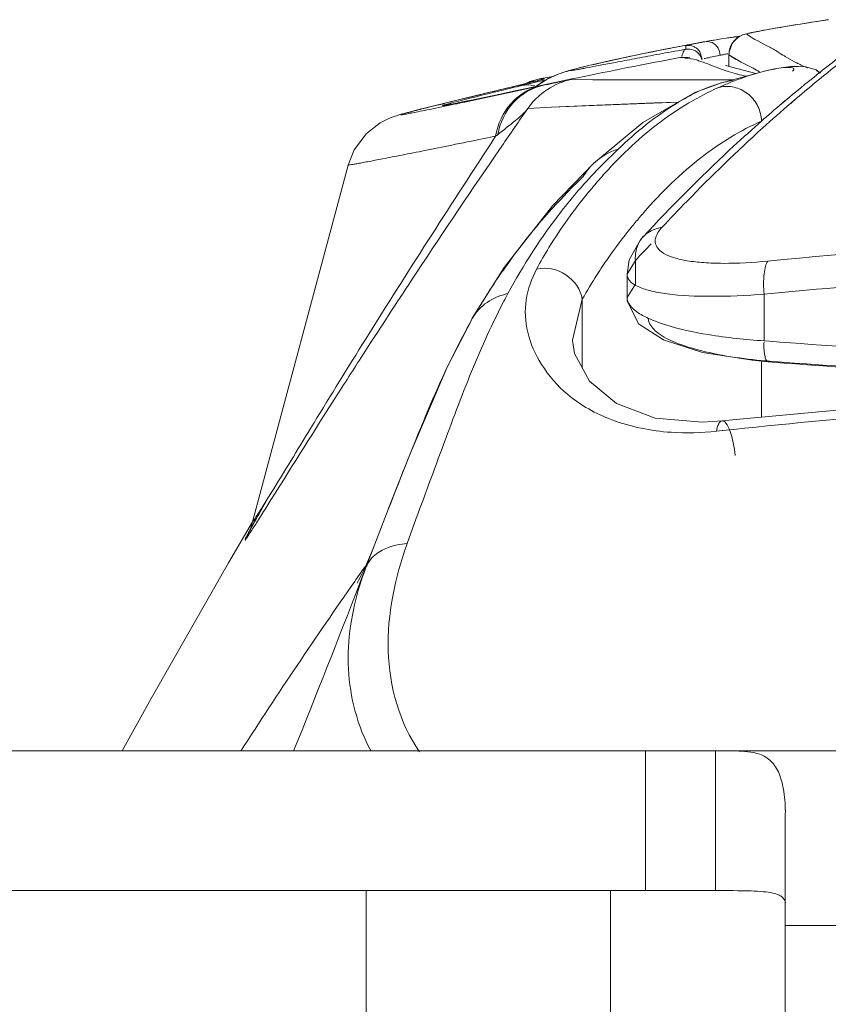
# Model space of a CAD drawing. Extents: x 4773 to 8448, y 27273 to 31291.
# Tile 94 of 99: x 5889 to 5901, y 31247 to 31262. Entities that reach past the tile are written whole.
import ezdxf

# ---------------------------------------------------------------- set-up
doc = ezdxf.new("R2010")
doc.units = 0
doc.header["$LTSCALE"] = 7.5
doc.header["$MEASUREMENT"] = 0
doc.layers.get('0').update_dxf_attribs({"linetype": 'CONTINUOUS', "lineweight": 18})

msp = doc.modelspace()

# ---------------------------------------------------------------- linework, layer by layer
at = {"linetype": 'Continuous'}
for p, q in [((5900.009, 31261.403), (5899.852, 31261.375)), ((5900.79, 31261.529), (5900.588, 31261.498)), ((5899.26, 31261.254), (5899.33, 31261.264)), ((5898.635, 31261.142), (5898.427, 31261.101)), ((5898.86, 31261.185), (5898.635, 31261.142)), ((5898.75, 31261.107), (5898.75, 31261.157)), ((5898.75, 31261.107), (5898.75, 31261.12)), ((5899.009, 31261.213), (5898.86, 31261.185)), ((5898.916, 31261.195), (5898.879, 31261.188)), ((5899.022, 31261.215), (5899.042, 31261.219)), ((5898.637, 31261.086), (5898.75, 31261.107)), ((5898.671, 31260.988), (5898.667, 31260.987)), ((5898.739, 31260.982), (5898.667, 31260.987)), ((5898.808, 31260.993), (5898.671, 31260.988)), ((5898.953, 31261.071), (5898.986, 31260.964)), ((5899.369, 31261.03), (5899.369, 31260.861)), ((5899.369, 31261.03), (5899.369, 31261.029)), ((5899.542, 31260.923), (5899.369, 31261.029)), ((5899.411, 31261), (5899.369, 31261.029)), ((5899.473, 31260.961), (5899.411, 31261)), ((5900.088, 31261.057), (5900.132, 31261.029)), ((5900.088, 31261.057), (5900.138, 31261.029)), ((5897.408, 31260.884), (5897.32, 31260.863)), ((5899.409, 31260.852), (5899.319, 31260.873)), ((5899.756, 31260.76), (5899.409, 31260.852)), ((5899.476, 31260.96), (5899.473, 31260.961)), ((5899.542, 31260.923), (5899.476, 31260.96)), ((5899.715, 31260.834), (5899.542, 31260.923)), ((5896.852, 31260.719), (5896.655, 31260.682)), ((5899.845, 31260.784), (5899.266, 31260.626)), ((5899.844, 31260.783), (5899.845, 31260.784)), ((5896.482, 31260.621), (5896.071, 31260.522)), ((5896.679, 31260.589), (5896.31, 31260.51)), ((5896.403, 31260.588), (5896.328, 31260.57)), ((5896.342, 31260.587), (5896.358, 31260.591)), ((5896.589, 31260.666), (5896.345, 31260.568)), ((5896.359, 31260.591), (5896.402, 31260.588)), ((5896.359, 31260.591), (5896.374, 31260.59)), ((5896.388, 31260.589), (5896.402, 31260.588)), ((5896.402, 31260.588), (5896.586, 31260.631)), ((5896.592, 31260.648), (5896.482, 31260.621)), ((5896.578, 31260.567), (5896.675, 31260.588)), ((5896.583, 31260.564), (5896.638, 31260.575)), ((5896.586, 31260.631), (5896.626, 31260.641)), ((5896.589, 31260.666), (5896.59, 31260.666)), ((5896.59, 31260.666), (5896.657, 31260.683)), ((5896.626, 31260.641), (5896.646, 31260.646)), ((5896.638, 31260.575), (5896.686, 31260.586)), ((5896.646, 31260.646), (5896.726, 31260.665)), ((5896.651, 31260.681), (5896.648, 31260.68)), ((5896.657, 31260.683), (5896.651, 31260.681)), ((5896.665, 31260.684), (5896.657, 31260.683)), ((5896.657, 31260.683), (5896.657, 31260.683)), ((5896.659, 31260.683), (5896.657, 31260.683)), ((5896.665, 31260.684), (5896.661, 31260.684)), ((5896.696, 31260.588), (5896.67, 31260.582)), ((5896.675, 31260.588), (5896.679, 31260.589)), ((5898.044, 31260.67), (5897.107, 31260.673)), ((5898.829, 31260.669), (5898.044, 31260.67)), ((5899.432, 31260.669), (5898.829, 31260.669)), ((5899.266, 31260.626), (5899.261, 31260.625)), ((5895.768, 31260.449), (5895.378, 31260.354)), ((5895.983, 31260.441), (5895.735, 31260.39)), ((5896.071, 31260.522), (5895.768, 31260.449)), ((5896.31, 31260.51), (5895.983, 31260.441)), ((5895.071, 31260.279), (5894.914, 31260.239)), ((5895.378, 31260.354), (5895.071, 31260.279)), ((5895.556, 31260.353), (5895.469, 31260.336)), ((5895.735, 31260.39), (5895.556, 31260.353)), ((5896.829, 31260.279), (5896.491, 31260.261)), ((5896.828, 31260.278), (5896.491, 31260.26)), ((5898.653, 31260.351), (5896.828, 31260.278)), ((5900.175, 31260.372), (5900.092, 31260.301)), ((5900.176, 31260.368), (5900.092, 31260.301)), ((5900.253, 31260.336), (5900.33, 31260.401)), ((5900.254, 31260.332), (5900.33, 31260.401)), ((5894.914, 31260.239), (5894.791, 31260.207)), ((5895.843, 31259.825), (5896.03, 31259.863)), ((5896.03, 31259.863), (5895.959, 31259.755)), ((5895.959, 31259.755), (5895.902, 31259.667)), ((5896.117, 31259.721), (5896.074, 31259.658)), ((5896.074, 31259.658), (5896.021, 31259.581)), ((5893.919, 31259.451), (5892.552, 31254.347)), ((5897.431, 31259.474), (5897.432, 31259.474)), ((5898.143, 31258.426), (5898.143, 31258.425)), ((5898.031, 31258.085), (5897.911, 31257.89)), ((5898.031, 31257.746), (5898.031, 31258.085)), ((5897.911, 31257.89), (5897.911, 31257.556)), ((5897.911, 31257.558), (5898.031, 31257.746)), ((5899.872, 31256.935), (5899.872, 31257.604)), ((5897.13, 31256.945), (5897.27, 31257.531)), ((5897.27, 31256.548), (5897.27, 31257.531)), ((5897.911, 31257.556), (5897.911, 31257.558)), ((5895.696, 31257.259), (5895.66, 31257.186)), ((5895.697, 31257.26), (5895.696, 31257.259)), ((5897.13, 31256.94), (5897.13, 31256.945)), ((5899.872, 31256.935), (5899.951, 31256.93)), ((5899.872, 31256.935), (5899.95, 31256.929)), ((5894.174, 31256.804), (5894.105, 31256.697)), ((5899.836, 31255.844), (5899.836, 31256.635)), ((5899.955, 31256.645), (5899.932, 31256.635)), ((5899.932, 31256.635), (5899.932, 31256.635)), ((5899.269, 31255.792), (5899.268, 31255.792)), ((5899.191, 31255.644), (5899.279, 31255.653)), ((5899.191, 31255.644), (5899.281, 31255.652)), ((5892.655, 31254.481), (5892.759, 31254.664)), ((5894.493, 31254.523), (5894.3, 31254.025)), ((5892.574, 31254.338), (5892.655, 31254.481)), ((5894.889, 31254.383), (5894.762, 31254.035)), ((5892.445, 31254.082), (5892.503, 31254.189)), ((5892.445, 31254.082), (5892.504, 31254.188)), ((5894.3, 31254.025), (5894.173, 31253.693)), ((5894.173, 31253.693), (5894.081, 31253.458)), ((5894.173, 31253.693), (5894.083, 31253.457)), ((5848.176, 31251.071), (6547.676, 31251.071)), ((5898.176, 31249.071), (5898.176, 31251.071)), ((5899.176, 31251.071), (5899.176, 31249.071)), ((5900.176, 31250.164), (5900.176, 31242.071)), ((5796.176, 31249.071), (5899.176, 31249.071)), ((5894.176, 31249.071), (5894.176, 30369.071)), ((5897.676, 31249.071), (5897.676, 30369.071)), ((5900.176, 31248.571), (6445.676, 31248.571))]:
    msp.add_line(p, q, dxfattribs=at)
for points in [[(5900.588, 31261.498), (5900.452, 31261.477), (5900.325, 31261.456), (5900.209, 31261.437), (5900.009, 31261.403)], [(5899.852, 31261.375), (5899.789, 31261.363), (5899.735, 31261.353), (5899.691, 31261.344), (5899.655, 31261.336), (5899.625, 31261.329), (5899.598, 31261.323), (5899.562, 31261.311), (5899.497, 31261.276), (5899.416, 31261.192), (5899.37, 31261.063), (5899.369, 31261.029)], [(5897.898, 31260.993), (5897.753, 31260.961), (5897.624, 31260.933), (5897.509, 31260.907), (5897.408, 31260.884)], [(5898.427, 31261.101), (5898.235, 31261.063), (5898.058, 31261.026), (5897.898, 31260.993)], [(5897.32, 31260.863), (5897.244, 31260.844), (5897.178, 31260.828), (5897.12, 31260.813), (5897.066, 31260.798), (5897.008, 31260.781), (5896.923, 31260.752), (5896.768, 31260.681), (5896.605, 31260.573)], [(5900.358, 31260.862), (5900.256, 31260.859), (5900.146, 31260.847), (5900.022, 31260.825), (5899.88, 31260.793), (5899.844, 31260.783)], [(5900.674, 31260.766), (5900.615, 31260.811), (5900.468, 31260.853), (5900.358, 31260.862)], [(5896.629, 31260.657), (5896.634, 31260.658), (5896.624, 31260.656), (5896.592, 31260.648)], [(5899.426, 31260.67), (5897.423, 31260.67), (5897.105, 31260.673)], [(5899.261, 31260.625), (5898.882, 31260.489), (5898.137, 31260.059), (5897.431, 31259.474)], [(5895.469, 31260.336), (5895.404, 31260.323), (5895.379, 31260.319), (5895.358, 31260.315), (5895.342, 31260.312), (5895.332, 31260.31), (5895.33, 31260.31)], [(5898.642, 31260.35), (5898.305, 31260.338), (5897.48, 31260.307), (5896.829, 31260.279)], [(5894.791, 31260.207), (5894.742, 31260.194), (5894.699, 31260.182), (5894.661, 31260.172), (5894.624, 31260.161), (5894.58, 31260.147), (5894.513, 31260.121), (5894.378, 31260.054), (5894.181, 31259.903), (5894.004, 31259.667), (5893.919, 31259.451)], [(5897.432, 31259.474), (5896.844, 31258.867), (5896.153, 31257.985), (5895.696, 31257.259)], [(5898.143, 31258.426), (5898.104, 31258.382), (5897.942, 31258.093), (5897.911, 31257.89)], [(5897.911, 31257.558), (5897.914, 31257.506), (5898.076, 31257.181), (5898.433, 31256.949), (5898.992, 31256.771), (5899.701, 31256.657), (5899.932, 31256.635)], [(5895.697, 31257.26), (5895.337, 31256.561), (5894.816, 31255.342), (5894.493, 31254.526)], [(5899.268, 31255.792), (5898.991, 31255.772), (5898.315, 31255.831), (5897.762, 31256.039), (5897.372, 31256.36), (5897.158, 31256.753), (5897.13, 31256.94)], [(5909.676, 31256.352), (5906.324, 31256.296), (5902.511, 31256.092), (5899.269, 31255.792)], [(5892.55, 31254.348), (5892.209, 31253.76), (5891.102, 31251.822), (5890.685, 31251.071)], [(5892.552, 31254.349), (5892.525, 31254.263), (5892.5, 31254.204), (5892.495, 31254.193)], [(5892.495, 31254.193), (5892.503, 31254.208), (5892.52, 31254.239), (5892.543, 31254.282), (5892.574, 31254.338)], [(5894.3, 31254.025), (5894.254, 31253.909), (5894.197, 31253.774), (5894.147, 31253.664), (5894.105, 31253.577), (5894.073, 31253.515), (5894.053, 31253.478), (5894.049, 31253.47)]]:
    msp.add_lwpolyline(points, dxfattribs=at)
for centre, radius, start, end in [((5906.074, 31226.374), 35.551, 98.5453, 99.5908), ((5895.048, 31289.344), 28.404, 278.6706, 278.8361), ((5906.076, 31222.604), 39.25, 100.9851, 101.9312), ((5906.798, 31218.912), 43.011, 100.7977, 100.9924), ((5907.034, 31217.671), 44.275, 100.6146, 100.7978), ((5898.787, 31260.961), 0.199, 51.4763, 67.1863), ((5900.663, 31252.379), 8.987, 101.3281, 101.5011), ((5901.093, 31250.233), 11.176, 101.1733, 101.3288), ((5907.274, 31216.393), 45.575, 100.4313, 100.5662), ((5901.844, 31246.429), 15.053, 100.8044, 101.1688), ((5899.673, 31261.027), 0.304, 151.0709, 162.5512), ((5899.884, 31257.823), 3.262, 100.3762, 101.32), ((5900.277, 31255.682), 5.439, 99.7609, 100.3852), ((5912.043, 31246.342), 18.376, 126.6289, 128.4379), ((5911.852, 31246.879), 17.766, 127.1656, 129.0285), ((5898.495, 31258.553), 2.587, 59.5222, 61.8758), ((5900.014, 31262.845), 2.159, 252.3277, 255.9185), ((5899.983, 31262.719), 2.029, 255.9154, 259.7192), ((5912.765, 31245.432), 19.537, 128.4372, 130.1228), ((5901.204, 31262.613), 1.91, 252.4221, 254.1927), ((5847.703, 31487.417), 232.059, 281.8915, 282.15948), ((5939.2, 31082.019), 183.639, 103.49067, 103.62326), ((5888.099, 31295.329), 35.707, 283.3751, 283.7148), ((5896.858, 31259.691), 1.011, 105.4462, 113.4302), ((5894.243, 31270.161), 9.8, 283.7019, 284.1065), ((5897.383, 31259.512), 1.319, 122.9551, 125.9984), ((5901.423, 31255.577), 5.448, 113.079, 113.8801), ((5899.336, 31260.13), 0.445, 99.6622, 105.4245), ((5912.205, 31246.441), 18.327, 129.0257, 130.3862), ((5933.299, 31106.351), 158.602, 103.6221, 103.86392), ((5913.576, 31244.473), 20.793, 130.4253, 131.507), ((5913.356, 31245.106), 20.09, 130.7074, 132.2281), ((5992.52, 31193.443), 116.988, 145.16978, 145.49136), ((5889.297, 31268.728), 11.132, 307.2183, 307.4065), ((5995.144, 31191.643), 120.17, 145.57392, 146.5938), ((5904, 31253.11), 9.043, 133.4302, 135.8042), ((5898.035, 31258.842), 0.873, 133.7203, 149.542), ((5903.201, 31253.894), 7.924, 135.8439, 138.989), ((5903.134, 31254.338), 7.46, 137.9219, 139.9158), ((5903.685, 31253.87), 8.183, 139.8974, 140.6239), ((5903.636, 31253.967), 7.292, 138.7739, 140.2773), ((5903.823, 31253.811), 7.536, 140.2731, 140.9738), ((5903.834, 31253.796), 7.554, 140.9397, 145.0988), ((5916.995, 31240.441), 25.903, 136.3425, 137.0663), ((5903.625, 31253.944), 7.297, 145.1122, 147.3086), ((5903.738, 31253.874), 7.43, 147.3237, 150.5188), ((6000.178, 31188.316), 126.204, 146.59088, 147.13362), ((5907.082, 31251.878), 12.297, 154.5922, 157.2562), ((5900.925, 31256.859), 1.055, 176.9107, 178.9374), ((5955.791, 31210.237), 75.418, 144.80794, 144.9994), ((5898.319, 31252.123), 4.433, 159.2514, 162.4832), ((5955.721, 31210.285), 75.332, 144.99903, 147.2159), ((5721.618, 31320.288), 184.961, 338.02324, 338.81838)]:
    msp.add_arc(centre, radius, start, end, dxfattribs=at)
for points, knots in [([(5899.748, 31261.355), (5899.774, 31261.36), (5899.908, 31261.386), (5900.042, 31261.409), (5900.151, 31261.427)], [0, 0, 0, 0, 0.190241, 1, 1, 1, 1]), ([(5899.13, 31261.234), (5899.141, 31261.235), (5899.184, 31261.242), (5899.227, 31261.249), (5899.26, 31261.254)], [0, 0, 0, 0, 0.234343, 1, 1, 1, 1]), ([(5899.411, 31261.277), (5899.421, 31261.278), (5899.465, 31261.285), (5899.508, 31261.294), (5899.542, 31261.3)], [0, 0, 0, 0, 0.219394, 1, 1, 1, 1]), ([(5899.494, 31261.276), (5899.487, 31261.278), (5899.46, 31261.284), (5899.431, 31261.283), (5899.411, 31261.277)], [0, 0, 0, 0, 0.268213, 1, 1, 1, 1]), ([(5899.619, 31261.325), (5899.617, 31261.326), (5899.638, 31261.332), (5899.65, 31261.335), (5899.698, 31261.345), (5899.729, 31261.351), (5899.748, 31261.355)], [0, 0, 0, 0, 0.050555, 0.236011, 0.55381, 1, 1, 1, 1]), ([(5899.619, 31261.325), (5899.723, 31261.25), (5899.889, 31261.175), (5900.044, 31261.084), (5900.088, 31261.057)], [0, 0, 0, 0, 0.711703, 1, 1, 1, 1]), ([(5898.75, 31261.157), (5898.75, 31261.16), (5898.767, 31261.16), (5898.783, 31261.168), (5898.825, 31261.175), (5898.854, 31261.182), (5898.872, 31261.185)], [0, 0, 0, 0, 0.063587, 0.251908, 0.56439, 1, 1, 1, 1]), ([(5898.75, 31261.107), (5898.787, 31261.114), (5898.868, 31261.106), (5898.931, 31261.055), (5898.952, 31261.023)], [0, 0, 0, 0, 0.500008, 1, 1, 1, 1]), ([(5898.667, 31260.987), (5898.477, 31260.952), (5897.812, 31260.825), (5897.149, 31260.689), (5896.675, 31260.588)], [0, 0, 0, 0, 0.285472, 1, 1, 1, 1]), ([(5897.105, 31260.803), (5897.105, 31260.801), (5897.118, 31260.804), (5897.132, 31260.804), (5897.166, 31260.81), (5897.208, 31260.817), (5897.264, 31260.827), (5897.362, 31260.846), (5897.513, 31260.875), (5897.73, 31260.916), (5897.992, 31260.966), (5898.3, 31261.024), (5898.52, 31261.065), (5898.637, 31261.086)], [0, 0, 0, 0, 0.004072, 0.016175, 0.036359, 0.064562, 0.100709, 0.144722, 0.256031, 0.397851, 0.569544, 0.770473, 1, 1, 1, 1]), ([(5897.961, 31261.006), (5897.895, 31260.992), (5897.771, 31260.965), (5897.598, 31260.927), (5897.451, 31260.893), (5897.33, 31260.865), (5897.236, 31260.842), (5897.174, 31260.826), (5897.138, 31260.815), (5897.12, 31260.81), (5897.112, 31260.806), (5897.105, 31260.804), (5897.105, 31260.803)], [0, 0, 0, 0, 0.230728, 0.432124, 0.603534, 0.744599, 0.855028, 0.934535, 0.962608, 0.982857, 0.995274, 1, 1, 1, 1]), ([(5898.716, 31261.068), (5898.718, 31261.072), (5898.724, 31261.084), (5898.732, 31261.096), (5898.74, 31261.102)], [0, 0, 0, 0, 0.31205, 1, 1, 1, 1]), ([(5898.966, 31260.933), (5898.945, 31260.94), (5898.871, 31260.965), (5898.794, 31260.977), (5898.739, 31260.981)], [0, 0, 0, 0, 0.285681, 1, 1, 1, 1]), ([(5898.74, 31261.102), (5898.741, 31261.103), (5898.745, 31261.105), (5898.748, 31261.107), (5898.75, 31261.107)], [0, 0, 0, 0, 0.541491, 1, 1, 1, 1]), ([(5899.101, 31260.992), (5899.092, 31260.99), (5899.063, 31260.984), (5899.035, 31260.978), (5899.015, 31260.973)], [0, 0, 0, 0, 0.310852, 1, 1, 1, 1]), ([(5899.244, 31261.021), (5899.23, 31261.019), (5899.183, 31261.009), (5899.135, 31260.999), (5899.101, 31260.992)], [0, 0, 0, 0, 0.286201, 1, 1, 1, 1]), ([(5900.132, 31261.029), (5900.145, 31261.021), (5900.203, 31260.986), (5900.261, 31260.952), (5900.306, 31260.928)], [0, 0, 0, 0, 0.231178, 1, 1, 1, 1]), ([(5899.147, 31260.864), (5899.131, 31260.871), (5899.071, 31260.894), (5899.01, 31260.918), (5898.966, 31260.933)], [0, 0, 0, 0, 0.276835, 1, 1, 1, 1]), ([(5899.359, 31260.788), (5899.34, 31260.794), (5899.268, 31260.818), (5899.198, 31260.845), (5899.147, 31260.864)], [0, 0, 0, 0, 0.272258, 1, 1, 1, 1]), ([(5899.844, 31260.784), (5899.923, 31260.805), (5900.05, 31260.832), (5900.201, 31260.85), (5900.269, 31260.844), (5900.301, 31260.835), (5900.3, 31260.808), (5900.285, 31260.8), (5900.277, 31260.795)], [0, 0, 0, 0, 0.480618, 0.779836, 0.865099, 0.912366, 0.943206, 1, 1, 1, 1]), ([(5900.306, 31260.928), (5900.321, 31260.92), (5900.383, 31260.888), (5900.448, 31260.859), (5900.498, 31260.839)], [0, 0, 0, 0, 0.234656, 1, 1, 1, 1]), ([(5897.105, 31260.803), (5897.068, 31260.795), (5896.914, 31260.754), (5896.767, 31260.685), (5896.666, 31260.619)], [0, 0, 0, 0, 0.240662, 1, 1, 1, 1]), ([(5899.287, 31260.589), (5899.34, 31260.612), (5899.522, 31260.686), (5899.709, 31260.749), (5899.844, 31260.784)], [0, 0, 0, 0, 0.290495, 1, 1, 1, 1]), ([(5896.328, 31260.57), (5896.244, 31260.549), (5895.975, 31260.484), (5895.707, 31260.418), (5895.522, 31260.371)], [0, 0, 0, 0, 0.311715, 1, 1, 1, 1]), ([(5895.662, 31260.375), (5895.722, 31260.387), (5896.028, 31260.45), (5896.333, 31260.515), (5896.578, 31260.567)], [0, 0, 0, 0, 0.196827, 1, 1, 1, 1]), ([(5896.03, 31259.863), (5896.061, 31260.034), (5896.202, 31260.357), (5896.508, 31260.546), (5896.665, 31260.581)], [0, 0, 0, 0, 0.518902, 1, 1, 1, 1]), ([(5896.059, 31259.886), (5896.093, 31260.053), (5896.238, 31260.37), (5896.541, 31260.553), (5896.696, 31260.588)], [0, 0, 0, 0, 0.517467, 1, 1, 1, 1]), ([(5896.723, 31260.684), (5896.73, 31260.683), (5896.664, 31260.666), (5896.656, 31260.663), (5896.632, 31260.657)], [0, 0, 0, 0, 0.220497, 1, 1, 1, 1]), ([(5897.105, 31260.673), (5897.064, 31260.664), (5896.902, 31260.616), (5896.752, 31260.527), (5896.656, 31260.444)], [0, 0, 0, 0, 0.24696, 1, 1, 1, 1]), ([(5896.686, 31260.586), (5896.687, 31260.586), (5896.691, 31260.588), (5896.682, 31260.588), (5896.679, 31260.588), (5896.675, 31260.588)], [0, 0, 0, 0, 0.188357, 0.361869, 1, 1, 1, 1]), ([(5896.696, 31260.588), (5896.749, 31260.599), (5896.844, 31260.619), (5896.968, 31260.646), (5897.052, 31260.661), (5897.093, 31260.672), (5897.105, 31260.673)], [0, 0, 0, 0, 0.387315, 0.698563, 0.911685, 1, 1, 1, 1]), ([(5897.597, 31259.337), (5897.84, 31259.607), (5898.339, 31260.076), (5898.929, 31260.428), (5899.218, 31260.559)], [0, 0, 0, 0, 0.533972, 1, 1, 1, 1]), ([(5899.26, 31260.625), (5899.033, 31260.562), (5898.497, 31260.296), (5898.038, 31259.921), (5897.782, 31259.677)], [0, 0, 0, 0, 0.400467, 1, 1, 1, 1]), ([(5899.836, 31260.08), (5899.833, 31260.151), (5899.797, 31260.294), (5899.664, 31260.468), (5899.473, 31260.572), (5899.329, 31260.58), (5899.261, 31260.569)], [0, 0, 0, 0, 0.253726, 0.507153, 0.756066, 1, 1, 1, 1]), ([(5899.433, 31260.664), (5899.42, 31260.662), (5899.363, 31260.652), (5899.308, 31260.638), (5899.265, 31260.627)], [0, 0, 0, 0, 0.232872, 1, 1, 1, 1]), ([(5895.296, 31260.332), (5895.198, 31260.308), (5895.064, 31260.275), (5894.9, 31260.233), (5894.811, 31260.21), (5894.751, 31260.195), (5894.714, 31260.184), (5894.696, 31260.179), (5894.682, 31260.174), (5894.675, 31260.173), (5894.671, 31260.169), (5894.68, 31260.17), (5894.687, 31260.17), (5894.705, 31260.173), (5894.726, 31260.176), (5894.766, 31260.183), (5894.831, 31260.196), (5894.972, 31260.223), (5895.205, 31260.271), (5895.406, 31260.313), (5895.521, 31260.337)], [0, 0, 0, 0, 0.199126, 0.275462, 0.336278, 0.381551, 0.398353, 0.411265, 0.420289, 0.425444, 0.426903, 0.429751, 0.436424, 0.446978, 0.461424, 0.479767, 0.528149, 0.592108, 0.766062, 1, 1, 1, 1]), ([(5895.522, 31260.371), (5895.481, 31260.361), (5895.425, 31260.347), (5895.357, 31260.329), (5895.321, 31260.319), (5895.293, 31260.311), (5895.281, 31260.307), (5895.266, 31260.302), (5895.277, 31260.3), (5895.289, 31260.303), (5895.314, 31260.306), (5895.347, 31260.313), (5895.413, 31260.325), (5895.518, 31260.346), (5895.61, 31260.364), (5895.662, 31260.375)], [0, 0, 0, 0, 0.190051, 0.262037, 0.318631, 0.359814, 0.385583, 0.396042, 0.401926, 0.422942, 0.459384, 0.511234, 0.57845, 0.75879, 1, 1, 1, 1]), ([(5896.059, 31259.886), (5896.144, 31259.952), (5896.293, 31260.07), (5896.442, 31260.194), (5896.491, 31260.261)], [0, 0, 0, 0, 0.568282, 1, 1, 1, 1]), ([(5899.796, 31260.044), (5899.655, 31259.92), (5899.084, 31259.401), (5898.54, 31258.853), (5898.143, 31258.425)], [0, 0, 0, 0, 0.243031, 1, 1, 1, 1]), ([(5898.151, 31258.773), (5898.404, 31259.061), (5898.917, 31259.567), (5899.533, 31259.945), (5899.836, 31260.08)], [0, 0, 0, 0, 0.536543, 1, 1, 1, 1]), ([(5898.41, 31258.559), (5898.529, 31258.685), (5898.996, 31259.174), (5899.482, 31259.645), (5899.854, 31259.983)], [0, 0, 0, 0, 0.257293, 1, 1, 1, 1]), ([(5893.919, 31259.451), (5893.919, 31259.449), (5893.936, 31259.453), (5893.952, 31259.453), (5893.995, 31259.461), (5894.048, 31259.47), (5894.118, 31259.483), (5894.241, 31259.506), (5894.432, 31259.543), (5894.705, 31259.596), (5895.035, 31259.662), (5895.421, 31259.739), (5895.696, 31259.795), (5895.843, 31259.825)], [0, 0, 0, 0, 0.003791, 0.015726, 0.035816, 0.063988, 0.100158, 0.144242, 0.255776, 0.397852, 0.569735, 0.770694, 1, 1, 1, 1]), ([(5895.902, 31259.667), (5895.3, 31258.744), (5894.45, 31257.422), (5893.436, 31255.777), (5893.007, 31255.067), (5892.818, 31254.761)], [0, 0, 0, 0, 0.570529, 0.81374, 1, 1, 1, 1]), ([(5897.282, 31259.285), (5897.191, 31259.197), (5896.789, 31258.794), (5896.424, 31258.353), (5896.17, 31257.991)], [0, 0, 0, 0, 0.223431, 1, 1, 1, 1]), ([(5897.222, 31259.094), (5897.134, 31258.993), (5896.753, 31258.53), (5896.427, 31258.021), (5896.206, 31257.611)], [0, 0, 0, 0, 0.223026, 1, 1, 1, 1]), ([(5896.615, 31257.963), (5896.672, 31258.067), (5896.893, 31258.451), (5897.154, 31258.811), (5897.36, 31259.062)], [0, 0, 0, 0, 0.268283, 1, 1, 1, 1]), ([(5898.41, 31258.559), (5898.386, 31258.556), (5898.287, 31258.535), (5898.195, 31258.481), (5898.143, 31258.426)], [0, 0, 0, 0, 0.242743, 1, 1, 1, 1]), ([(5898.315, 31258.348), (5898.313, 31258.364), (5898.317, 31258.444), (5898.368, 31258.513), (5898.41, 31258.559)], [0, 0, 0, 0, 0.210088, 1, 1, 1, 1]), ([(5909.676, 31258.547), (5908.853, 31258.547), (5905.598, 31258.507), (5902.345, 31258.312), (5899.925, 31258.077)], [0, 0, 0, 0, 0.253082, 1, 1, 1, 1]), ([(5898.143, 31258.425), (5898.121, 31258.403), (5898.049, 31258.304), (5898.022, 31258.175), (5898.031, 31258.085)], [0, 0, 0, 0, 0.255179, 1, 1, 1, 1]), ([(5899.925, 31258.077), (5899.713, 31258.056), (5899.406, 31258.038), (5899.021, 31258.05), (5898.784, 31258.075), (5898.592, 31258.117), (5898.447, 31258.175), (5898.348, 31258.249), (5898.318, 31258.317), (5898.315, 31258.348)], [0, 0, 0, 0, 0.37365, 0.53505, 0.674314, 0.788954, 0.87809, 0.945395, 1, 1, 1, 1]), ([(5899.925, 31258.077), (5899.91, 31258.056), (5899.887, 31257.995), (5899.861, 31257.837), (5899.864, 31257.701), (5899.872, 31257.604)], [0, 0, 0, 0, 0.161578, 0.394012, 1, 1, 1, 1]), ([(5899.872, 31257.604), (5900.673, 31257.68), (5903.934, 31257.955), (5907.208, 31258.068), (5909.676, 31258.068)], [0, 0, 0, 0, 0.24572, 1, 1, 1, 1]), ([(5896.17, 31257.991), (5896.13, 31257.935), (5895.966, 31257.698), (5895.814, 31257.452), (5895.704, 31257.262)], [0, 0, 0, 0, 0.237846, 1, 1, 1, 1]), ([(5897.061, 31256.169), (5896.916, 31256.291), (5896.677, 31256.566), (5896.463, 31257.04), (5896.436, 31257.528), (5896.545, 31257.825), (5896.615, 31257.963)], [0, 0, 0, 0, 0.284608, 0.53681, 0.767419, 1, 1, 1, 1]), ([(5896.615, 31257.963), (5896.755, 31257.995), (5897.064, 31257.93), (5897.249, 31257.669), (5897.27, 31257.531)], [0, 0, 0, 0, 0.504712, 1, 1, 1, 1]), ([(5897.911, 31257.889), (5897.911, 31257.856), (5897.947, 31257.779), (5898.072, 31257.704), (5898.255, 31257.644), (5898.4, 31257.619), (5898.483, 31257.608)], [0, 0, 0, 0, 0.146722, 0.346349, 0.628896, 1, 1, 1, 1]), ([(5896.206, 31257.611), (5896.1, 31257.589), (5895.898, 31257.509), (5895.748, 31257.349), (5895.697, 31257.26)], [0, 0, 0, 0, 0.512006, 1, 1, 1, 1]), ([(5896.206, 31257.611), (5896.187, 31257.575), (5896.106, 31257.424), (5896.03, 31257.271), (5895.975, 31257.154)], [0, 0, 0, 0, 0.241447, 1, 1, 1, 1]), ([(5898.483, 31257.608), (5898.689, 31257.581), (5899.153, 31257.563), (5899.617, 31257.584), (5899.872, 31257.604)], [0, 0, 0, 0, 0.446524, 1, 1, 1, 1]), ([(5899.872, 31256.935), (5899.606, 31256.953), (5899.126, 31257.005), (5898.573, 31257.119), (5898.23, 31257.247), (5898.033, 31257.348), (5897.911, 31257.474), (5897.911, 31257.556)], [0, 0, 0, 0, 0.375687, 0.678063, 0.794125, 0.8851, 1, 1, 1, 1]), ([(5895.66, 31257.186), (5895.435, 31256.788), (5895.03, 31255.904), (5894.68, 31255), (5894.493, 31254.524)], [0, 0, 0, 0, 0.472016, 1, 1, 1, 1]), ([(5898.214, 31257.251), (5898.216, 31257.233), (5898.236, 31257.151), (5898.301, 31257.087), (5898.354, 31257.047)], [0, 0, 0, 0, 0.211684, 1, 1, 1, 1]), ([(5898.354, 31257.047), (5898.43, 31256.99), (5898.632, 31256.891), (5899.163, 31256.731), (5899.623, 31256.67), (5899.955, 31256.645)], [0, 0, 0, 0, 0.170473, 0.399914, 1, 1, 1, 1]), ([(5899.95, 31256.929), (5900.745, 31256.869), (5903.983, 31256.657), (5907.229, 31256.566), (5909.676, 31256.566)], [0, 0, 0, 0, 0.245767, 1, 1, 1, 1]), ([(5899.932, 31256.636), (5899.921, 31256.637), (5899.898, 31256.661), (5899.874, 31256.743), (5899.869, 31256.821), (5899.87, 31256.878)], [0, 0, 0, 0, 0.124506, 0.336458, 1, 1, 1, 1]), ([(5894.105, 31256.697), (5893.971, 31256.489), (5893.517, 31255.782), (5893.071, 31255.069), (5892.755, 31254.567)], [0, 0, 0, 0, 0.294077, 1, 1, 1, 1]), ([(5895.741, 31256.632), (5895.59, 31256.272), (5895.308, 31255.521), (5895.031, 31254.769), (5894.889, 31254.383)], [0, 0, 0, 0, 0.487281, 1, 1, 1, 1]), ([(5899.932, 31256.635), (5900.532, 31256.589), (5902.973, 31256.419), (5905.419, 31256.323), (5907.263, 31256.289)], [0, 0, 0, 0, 0.246077, 1, 1, 1, 1]), ([(5899.955, 31256.645), (5900.577, 31256.597), (5903.106, 31256.422), (5905.641, 31256.325), (5907.553, 31256.294)], [0, 0, 0, 0, 0.246008, 1, 1, 1, 1]), ([(5899.279, 31255.653), (5900.128, 31255.744), (5903.585, 31256.065), (5907.059, 31256.194), (5909.676, 31256.195)], [0, 0, 0, 0, 0.245868, 1, 1, 1, 1]), ([(5899.191, 31255.644), (5898.976, 31255.616), (5898.468, 31255.606), (5897.724, 31255.75), (5897.247, 31256.013), (5897.061, 31256.169)], [0, 0, 0, 0, 0.289252, 0.674905, 1, 1, 1, 1]), ([(5899.268, 31255.792), (5899.248, 31255.789), (5899.207, 31255.735), (5899.197, 31255.68), (5899.191, 31255.644)], [0, 0, 0, 0, 0.358419, 1, 1, 1, 1]), ([(5899.46, 31255.295), (5899.447, 31255.416), (5899.414, 31255.58), (5899.345, 31255.744), (5899.291, 31255.794), (5899.269, 31255.792)], [0, 0, 0, 0, 0.661747, 0.880432, 1, 1, 1, 1]), ([(5892.818, 31254.761), (5892.78, 31254.699), (5892.719, 31254.601), (5892.618, 31254.445), (5892.597, 31254.408), (5892.551, 31254.343), (5892.553, 31254.35)], [0, 0, 0, 0, 0.445434, 0.76814, 0.956013, 1, 1, 1, 1]), ([(5892.755, 31254.567), (5892.715, 31254.503), (5892.658, 31254.412), (5892.586, 31254.299), (5892.543, 31254.232), (5892.507, 31254.178), (5892.482, 31254.137), (5892.46, 31254.111), (5892.454, 31254.097), (5892.445, 31254.093), (5892.447, 31254.099), (5892.449, 31254.104), (5892.454, 31254.115), (5892.46, 31254.129), (5892.474, 31254.155), (5892.509, 31254.221), (5892.576, 31254.342), (5892.635, 31254.447), (5892.669, 31254.508)], [0, 0, 0, 0, 0.219523, 0.310279, 0.38731, 0.44983, 0.497059, 0.528463, 0.543906, 0.545921, 0.548811, 0.555624, 0.566524, 0.581561, 0.600767, 0.651444, 0.798502, 1, 1, 1, 1]), ([(5892.553, 31254.35), (5892.553, 31254.352), (5892.558, 31254.364), (5892.564, 31254.376), (5892.569, 31254.386)], [0, 0, 0, 0, 0.127465, 1, 1, 1, 1]), ([(5894.762, 31254.035), (5894.715, 31254.032), (5894.55, 31254.011), (5894.384, 31253.944), (5894.294, 31253.864)], [0, 0, 0, 0, 0.278084, 1, 1, 1, 1]), ([(5894.762, 31254.035), (5894.592, 31253.545), (5894.363, 31252.526), (5894.651, 31251.472), (5894.94, 31251.059)], [0, 0, 0, 0, 0.507893, 1, 1, 1, 1]), ([(5894.294, 31253.864), (5894.28, 31253.852), (5894.231, 31253.802), (5894.192, 31253.742), (5894.173, 31253.693)], [0, 0, 0, 0, 0.258424, 1, 1, 1, 1]), ([(5894.248, 31251.068), (5894.051, 31251.424), (5893.838, 31252.245), (5893.969, 31253.067), (5894.091, 31253.457)], [0, 0, 0, 0, 0.498739, 1, 1, 1, 1]), ([(5899.176, 31251.071), (5899.275, 31251.071), (5899.428, 31251.072), (5899.641, 31251.062), (5899.786, 31251.036), (5899.898, 31250.984), (5900.004, 31250.901), (5900.082, 31250.774), (5900.13, 31250.622), (5900.168, 31250.428), (5900.177, 31250.272), (5900.176, 31250.164)], [0, 0, 0, 0, 0.180623, 0.28284, 0.392174, 0.448805, 0.507617, 0.637385, 0.714315, 0.800897, 1, 1, 1, 1]), ([(5899.176, 31249.071), (5899.346, 31249.071), (5899.576, 31249.073), (5899.85, 31249.06), (5899.985, 31249.042), (5900.078, 31249.013), (5900.133, 31248.981), (5900.156, 31248.952), (5900.168, 31248.933), (5900.177, 31248.913), (5900.176, 31248.898), (5900.176, 31248.89)], [0, 0, 0, 0, 0.47547, 0.643315, 0.766919, 0.854168, 0.914874, 0.939596, 0.960006, 0.976167, 1, 1, 1, 1])]:
    msp.add_open_spline(points, degree=3, knots=knots, dxfattribs=at)
for points in [[(5899.493, 31261.272), (5899.458, 31261.246), (5899.428, 31261.212), (5899.407, 31261.174)], [(5899.619, 31261.325), (5899.574, 31261.318), (5899.53, 31261.299), (5899.493, 31261.272)], [(5898.75, 31261.157), (5898.788, 31261.164), (5898.829, 31261.16), (5898.864, 31261.145)], [(5898.911, 31261.117), (5898.927, 31261.104), (5898.941, 31261.088), (5898.953, 31261.071)], [(5899.022, 31261.215), (5899.057, 31261.221), (5899.095, 31261.216), (5899.127, 31261.201)], [(5899.042, 31261.219), (5899.071, 31261.224), (5899.101, 31261.229), (5899.13, 31261.234)], [(5899.127, 31261.201), (5899.162, 31261.185), (5899.193, 31261.156), (5899.213, 31261.123)], [(5899.213, 31261.123), (5899.231, 31261.093), (5899.242, 31261.057), (5899.244, 31261.022)], [(5899.383, 31261.118), (5899.374, 31261.089), (5899.369, 31261.059), (5899.369, 31261.029)], [(5898.694, 31261.002), (5898.697, 31261.017), (5898.702, 31261.033), (5898.707, 31261.048)], [(5898.707, 31261.048), (5898.71, 31261.055), (5898.713, 31261.061), (5898.716, 31261.068)], [(5898.952, 31261.023), (5898.966, 31261.003), (5898.976, 31260.98), (5898.982, 31260.956)], [(5896.585, 31260.587), (5896.526, 31260.6), (5896.462, 31260.601), (5896.403, 31260.588)], [(5896.723, 31260.684), (5896.704, 31260.686), (5896.684, 31260.687), (5896.665, 31260.684)], [(5896.656, 31260.444), (5896.593, 31260.39), (5896.537, 31260.328), (5896.491, 31260.26)], [(5897.432, 31259.474), (5897.53, 31259.567), (5897.653, 31259.638), (5897.782, 31259.677)]]:
    msp.add_open_spline(points, degree=3, dxfattribs=at)

doc.saveas('drawing.dxf')
